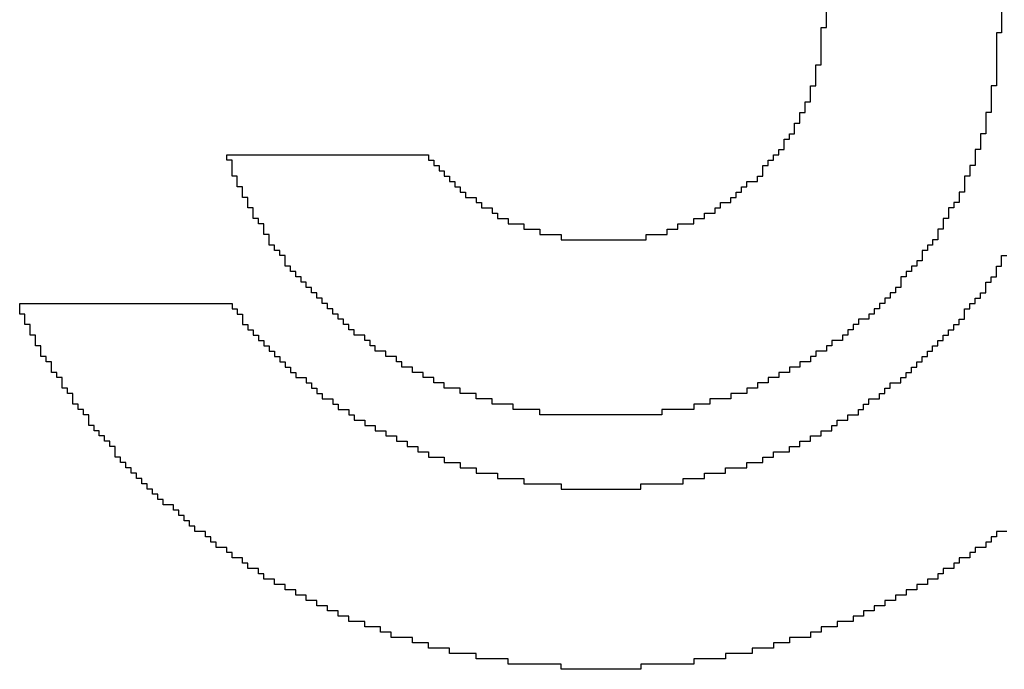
# Model space of a CAD drawing. Header units: millimetres. Extents: x -0.08 to 3.17, y -0.08 to 4.88.
# Tile 200 of 256: x 1.1511 to 1.2282, y 3.5751 to 3.6261. Entities that reach past the tile are written whole.
import ezdxf

# ---------------------------------------------------------------- set-up
doc = ezdxf.new("R2010")
doc.units = ezdxf.units.MM
doc.header["$MEASUREMENT"] = 0
doc.layers.add('BottomOverlay', color=54, linetype='Continuous')

msp = doc.modelspace()

# ---------------------------------------------------------------- linework, layer by layer
at = {"layer": 'BottomOverlay'}
for p, q in [((1.228017, 3.627513), (1.228017, 3.625019)), ((1.214298, 3.625434), (1.214298, 3.626681)), ((1.213882, 3.622524), (1.213882, 3.625434)), ((1.213882, 3.625434), (1.214298, 3.625434)), ((1.228017, 3.625019), (1.227601, 3.625019)), ((1.227601, 3.625019), (1.227601, 3.620861)), ((1.213467, 3.620861), (1.213467, 3.622524)), ((1.213467, 3.622524), (1.213882, 3.622524)), ((1.213051, 3.619614), (1.213051, 3.620861)), ((1.213051, 3.620861), (1.213467, 3.620861)), ((1.227601, 3.620861), (1.227185, 3.620861)), ((1.227185, 3.620861), (1.227185, 3.618783)), ((1.212635, 3.618783), (1.212635, 3.619614)), ((1.212635, 3.619614), (1.213051, 3.619614)), ((1.21222, 3.617951), (1.21222, 3.618783)), ((1.21222, 3.618783), (1.212635, 3.618783)), ((1.227185, 3.618783), (1.22677, 3.618783)), ((1.22677, 3.618783), (1.22677, 3.61712)), ((1.211804, 3.61712), (1.211804, 3.617951)), ((1.211804, 3.617951), (1.21222, 3.617951)), ((1.210972, 3.615873), (1.210972, 3.616704)), ((1.210972, 3.616704), (1.211388, 3.616704)), ((1.211388, 3.616704), (1.211388, 3.61712)), ((1.211388, 3.61712), (1.211804, 3.61712)), ((1.22677, 3.61712), (1.226354, 3.61712)), ((1.226354, 3.61712), (1.226354, 3.615873)), ((1.167323, 3.615041), (1.167323, 3.615457)), ((1.167323, 3.615457), (1.18312, 3.615457)), ((1.18312, 3.615457), (1.18312, 3.615041)), ((1.210141, 3.615041), (1.210141, 3.615457)), ((1.210141, 3.615457), (1.210557, 3.615457)), ((1.210557, 3.615457), (1.210557, 3.615873)), ((1.210557, 3.615873), (1.210972, 3.615873)), ((1.226354, 3.615873), (1.225938, 3.615873)), ((1.225938, 3.615873), (1.225938, 3.614626)), ((1.167738, 3.615041), (1.167323, 3.615041)), ((1.167738, 3.613794), (1.167738, 3.615041)), ((1.18312, 3.615041), (1.183535, 3.615041)), ((1.183535, 3.615041), (1.183535, 3.614626)), ((1.183535, 3.614626), (1.183951, 3.614626)), ((1.183951, 3.614626), (1.183951, 3.61421)), ((1.20931, 3.613794), (1.20931, 3.614626)), ((1.20931, 3.614626), (1.209725, 3.614626)), ((1.209725, 3.614626), (1.209725, 3.615041)), ((1.209725, 3.615041), (1.210141, 3.615041)), ((1.225938, 3.614626), (1.225522, 3.614626)), ((1.225522, 3.614626), (1.225522, 3.613794)), ((1.168154, 3.613794), (1.167738, 3.613794)), ((1.168154, 3.612963), (1.168154, 3.613794)), ((1.183951, 3.61421), (1.184367, 3.61421)), ((1.184367, 3.61421), (1.184367, 3.613794)), ((1.184367, 3.613794), (1.184782, 3.613794)), ((1.184782, 3.613794), (1.184782, 3.613379)), ((1.208894, 3.613379), (1.208894, 3.613794)), ((1.208894, 3.613794), (1.20931, 3.613794)), ((1.225522, 3.613794), (1.225107, 3.613794)), ((1.225107, 3.613794), (1.225107, 3.612547)), ((1.16857, 3.612963), (1.168154, 3.612963)), ((1.16857, 3.612131), (1.16857, 3.612963)), ((1.184782, 3.613379), (1.185198, 3.613379)), ((1.185198, 3.613379), (1.185198, 3.612963)), ((1.185198, 3.612963), (1.185614, 3.612963)), ((1.185614, 3.612963), (1.185614, 3.612547)), ((1.207647, 3.612547), (1.207647, 3.612963)), ((1.207647, 3.612963), (1.208062, 3.612963)), ((1.208062, 3.612963), (1.208062, 3.613379)), ((1.208062, 3.613379), (1.208894, 3.613379)), ((1.168985, 3.612131), (1.16857, 3.612131)), ((1.168985, 3.6113), (1.168985, 3.612131)), ((1.185614, 3.612547), (1.18603, 3.612547)), ((1.18603, 3.612547), (1.18603, 3.612131)), ((1.18603, 3.612131), (1.186861, 3.612131)), ((1.186861, 3.612131), (1.186861, 3.611716)), ((1.206815, 3.611716), (1.206815, 3.612131)), ((1.206815, 3.612131), (1.207231, 3.612131)), ((1.207231, 3.612131), (1.207231, 3.612547)), ((1.207231, 3.612547), (1.207647, 3.612547)), ((1.225107, 3.612547), (1.224691, 3.612547)), ((1.224691, 3.612547), (1.224691, 3.611716)), ((1.169401, 3.6113), (1.168985, 3.6113)), ((1.169401, 3.610469), (1.169401, 3.6113)), ((1.186861, 3.611716), (1.187277, 3.611716)), ((1.187277, 3.611716), (1.187277, 3.6113)), ((1.187277, 3.6113), (1.188108, 3.6113)), ((1.188108, 3.6113), (1.188108, 3.610884)), ((1.205568, 3.610884), (1.205568, 3.6113)), ((1.205568, 3.6113), (1.205984, 3.6113)), ((1.205984, 3.6113), (1.205984, 3.611716)), ((1.205984, 3.611716), (1.206815, 3.611716)), ((1.224275, 3.6113), (1.22386, 3.6113)), ((1.22386, 3.6113), (1.22386, 3.610469)), ((1.224691, 3.611716), (1.224275, 3.611716)), ((1.224275, 3.611716), (1.224275, 3.6113)), ((1.188108, 3.610884), (1.188524, 3.610884)), ((1.188524, 3.610884), (1.188524, 3.610469)), ((1.204737, 3.610469), (1.204737, 3.610884)), ((1.204737, 3.610884), (1.205568, 3.610884)), ((1.169817, 3.610469), (1.169401, 3.610469)), ((1.169817, 3.610053), (1.169817, 3.610469)), ((1.170233, 3.610053), (1.169817, 3.610053)), ((1.170233, 3.609221), (1.170233, 3.610053)), ((1.188524, 3.610469), (1.189355, 3.610469)), ((1.189355, 3.610469), (1.189355, 3.610053)), ((1.189355, 3.610053), (1.190602, 3.610053)), ((1.190602, 3.610053), (1.190602, 3.609637)), ((1.202658, 3.609637), (1.202658, 3.610053)), ((1.202658, 3.610053), (1.203905, 3.610053)), ((1.203905, 3.610053), (1.203905, 3.610469)), ((1.203905, 3.610469), (1.204737, 3.610469)), ((1.22386, 3.610469), (1.223444, 3.610469)), ((1.223444, 3.610469), (1.223444, 3.609637)), ((1.170648, 3.609221), (1.170233, 3.609221)), ((1.170648, 3.60839), (1.170648, 3.609221)), ((1.190602, 3.609637), (1.19185, 3.609637)), ((1.19185, 3.609637), (1.19185, 3.609221)), ((1.19185, 3.609221), (1.193512, 3.609221)), ((1.193512, 3.609221), (1.193512, 3.608806)), ((1.200164, 3.608806), (1.200164, 3.609221)), ((1.200164, 3.609221), (1.201827, 3.609221)), ((1.201827, 3.609221), (1.201827, 3.609637)), ((1.201827, 3.609637), (1.202658, 3.609637)), ((1.223444, 3.609637), (1.223028, 3.609637)), ((1.223028, 3.609637), (1.223028, 3.608806)), ((1.171064, 3.60839), (1.170648, 3.60839)), ((1.171064, 3.607974), (1.171064, 3.60839)), ((1.193512, 3.608806), (1.200164, 3.608806)), ((1.222612, 3.60839), (1.222197, 3.60839)), ((1.222197, 3.60839), (1.222197, 3.607974)), ((1.223028, 3.608806), (1.222612, 3.608806)), ((1.222612, 3.608806), (1.222612, 3.60839)), ((1.17148, 3.607974), (1.171064, 3.607974)), ((1.17148, 3.607559), (1.17148, 3.607974)), ((1.171895, 3.607559), (1.17148, 3.607559)), ((1.171895, 3.606727), (1.171895, 3.607559)), ((1.222197, 3.607974), (1.221781, 3.607974)), ((1.221781, 3.607974), (1.221781, 3.607143)), ((1.228017, 3.606727), (1.228017, 3.607559)), ((1.228017, 3.607559), (1.228432, 3.607559)), ((1.172311, 3.606727), (1.171895, 3.606727)), ((1.172311, 3.606311), (1.172311, 3.606727)), ((1.221365, 3.606727), (1.220949, 3.606727)), ((1.220949, 3.606727), (1.220949, 3.606311)), ((1.221781, 3.607143), (1.221365, 3.607143)), ((1.221365, 3.607143), (1.221365, 3.606727)), ((1.227601, 3.605896), (1.227601, 3.606727)), ((1.227601, 3.606727), (1.228017, 3.606727)), ((1.172727, 3.606311), (1.172311, 3.606311)), ((1.172727, 3.605896), (1.172727, 3.606311)), ((1.173142, 3.605896), (1.172727, 3.605896)), ((1.173142, 3.60548), (1.173142, 3.605896)), ((1.220534, 3.605896), (1.220118, 3.605896)), ((1.220118, 3.605896), (1.220118, 3.605064)), ((1.220949, 3.606311), (1.220534, 3.606311)), ((1.220534, 3.606311), (1.220534, 3.605896)), ((1.227185, 3.60548), (1.227185, 3.605896)), ((1.227185, 3.605896), (1.227601, 3.605896)), ((1.173558, 3.60548), (1.173142, 3.60548)), ((1.173558, 3.605064), (1.173558, 3.60548)), ((1.22677, 3.604649), (1.22677, 3.60548)), ((1.22677, 3.60548), (1.227185, 3.60548)), ((1.173974, 3.605064), (1.173558, 3.605064)), ((1.173974, 3.604649), (1.173974, 3.605064)), ((1.17439, 3.604649), (1.173974, 3.604649)), ((1.17439, 3.604233), (1.17439, 3.604649)), ((1.219702, 3.604649), (1.219287, 3.604649)), ((1.219287, 3.604649), (1.219287, 3.604233)), ((1.220118, 3.605064), (1.219702, 3.605064)), ((1.219702, 3.605064), (1.219702, 3.604649)), ((1.226354, 3.604233), (1.226354, 3.604649)), ((1.226354, 3.604649), (1.22677, 3.604649)), ((1.15111, 3.602986), (1.15111, 3.603817)), ((1.15111, 3.603817), (1.167738, 3.603817)), ((1.167738, 3.603817), (1.167738, 3.603401)), ((1.174805, 3.604233), (1.17439, 3.604233)), ((1.174805, 3.603817), (1.174805, 3.604233)), ((1.175221, 3.603817), (1.174805, 3.603817)), ((1.175221, 3.603401), (1.175221, 3.603817)), ((1.218871, 3.603817), (1.218455, 3.603817)), ((1.218455, 3.603817), (1.218455, 3.603401)), ((1.219287, 3.604233), (1.218871, 3.604233)), ((1.218871, 3.604233), (1.218871, 3.603817)), ((1.225522, 3.603401), (1.225522, 3.603817)), ((1.225522, 3.603817), (1.225938, 3.603817)), ((1.225938, 3.603817), (1.225938, 3.604233)), ((1.225938, 3.604233), (1.226354, 3.604233)), ((1.151525, 3.602986), (1.15111, 3.602986)), ((1.151525, 3.602154), (1.151525, 3.602986)), ((1.167738, 3.603401), (1.168154, 3.603401)), ((1.168154, 3.603401), (1.168154, 3.602986)), ((1.168154, 3.602986), (1.16857, 3.602986)), ((1.16857, 3.602986), (1.16857, 3.602154)), ((1.175637, 3.603401), (1.175221, 3.603401)), ((1.175637, 3.602986), (1.175637, 3.603401)), ((1.176052, 3.602986), (1.175637, 3.602986)), ((1.176052, 3.60257), (1.176052, 3.602986)), ((1.218039, 3.602986), (1.217624, 3.602986)), ((1.217624, 3.602986), (1.217624, 3.60257)), ((1.218455, 3.603401), (1.218039, 3.603401)), ((1.218039, 3.603401), (1.218039, 3.602986)), ((1.225107, 3.60257), (1.225107, 3.603401)), ((1.225107, 3.603401), (1.225522, 3.603401)), ((1.151941, 3.602154), (1.151525, 3.602154)), ((1.151941, 3.601323), (1.151941, 3.602154)), ((1.16857, 3.602154), (1.168985, 3.602154)), ((1.168985, 3.602154), (1.168985, 3.601739)), ((1.176468, 3.60257), (1.176052, 3.60257)), ((1.176468, 3.602154), (1.176468, 3.60257)), ((1.176884, 3.602154), (1.176468, 3.602154)), ((1.176884, 3.601739), (1.176884, 3.602154)), ((1.216792, 3.602154), (1.216377, 3.602154)), ((1.216377, 3.602154), (1.216377, 3.601739)), ((1.217624, 3.60257), (1.216792, 3.60257)), ((1.216792, 3.60257), (1.216792, 3.602154)), ((1.224275, 3.601739), (1.224275, 3.602154)), ((1.224275, 3.602154), (1.224691, 3.602154)), ((1.224691, 3.602154), (1.224691, 3.60257)), ((1.224691, 3.60257), (1.225107, 3.60257)), ((1.152357, 3.601323), (1.151941, 3.601323)), ((1.152357, 3.600491), (1.152357, 3.601323)), ((1.168985, 3.601739), (1.169401, 3.601739)), ((1.169401, 3.601739), (1.169401, 3.601323)), ((1.169401, 3.601323), (1.169817, 3.601323)), ((1.169817, 3.601323), (1.169817, 3.600907)), ((1.1773, 3.601739), (1.176884, 3.601739)), ((1.1773, 3.601323), (1.1773, 3.601739)), ((1.178131, 3.601323), (1.1773, 3.601323)), ((1.178131, 3.600907), (1.178131, 3.601323)), ((1.215961, 3.601323), (1.215545, 3.601323)), ((1.215545, 3.601323), (1.215545, 3.600907)), ((1.216377, 3.601739), (1.215961, 3.601739)), ((1.215961, 3.601739), (1.215961, 3.601323)), ((1.223444, 3.600907), (1.223444, 3.601323)), ((1.223444, 3.601323), (1.22386, 3.601323)), ((1.22386, 3.601323), (1.22386, 3.601739)), ((1.22386, 3.601739), (1.224275, 3.601739)), ((1.152772, 3.600491), (1.152357, 3.600491)), ((1.152772, 3.59966), (1.152772, 3.600491)), ((1.169817, 3.600907), (1.170233, 3.600907)), ((1.170233, 3.600907), (1.170233, 3.600491)), ((1.170233, 3.600491), (1.170648, 3.600491)), ((1.170648, 3.600491), (1.170648, 3.600076)), ((1.178547, 3.600907), (1.178131, 3.600907)), ((1.178547, 3.600491), (1.178547, 3.600907)), ((1.178962, 3.600491), (1.178547, 3.600491)), ((1.178962, 3.600076), (1.178962, 3.600491)), ((1.214714, 3.600491), (1.214298, 3.600491)), ((1.214298, 3.600491), (1.214298, 3.600076)), ((1.215545, 3.600907), (1.214714, 3.600907)), ((1.214714, 3.600907), (1.214714, 3.600491)), ((1.222612, 3.600076), (1.222612, 3.600491)), ((1.222612, 3.600491), (1.223028, 3.600491)), ((1.223028, 3.600491), (1.223028, 3.600907)), ((1.223028, 3.600907), (1.223444, 3.600907)), ((1.170648, 3.600076), (1.171064, 3.600076)), ((1.171064, 3.600076), (1.171064, 3.59966)), ((1.179794, 3.600076), (1.178962, 3.600076)), ((1.179794, 3.59966), (1.179794, 3.600076)), ((1.214298, 3.600076), (1.213467, 3.600076)), ((1.213467, 3.600076), (1.213467, 3.59966)), ((1.222197, 3.59966), (1.222197, 3.600076)), ((1.222197, 3.600076), (1.222612, 3.600076)), ((1.153188, 3.59966), (1.152772, 3.59966)), ((1.153188, 3.599244), (1.153188, 3.59966)), ((1.153604, 3.599244), (1.153188, 3.599244)), ((1.153604, 3.598413), (1.153604, 3.599244)), ((1.171064, 3.59966), (1.17148, 3.59966)), ((1.17148, 3.59966), (1.17148, 3.599244)), ((1.17148, 3.599244), (1.171895, 3.599244)), ((1.171895, 3.599244), (1.171895, 3.598829)), ((1.180625, 3.59966), (1.179794, 3.59966)), ((1.180625, 3.599244), (1.180625, 3.59966)), ((1.181041, 3.599244), (1.180625, 3.599244)), ((1.181041, 3.598829), (1.181041, 3.599244)), ((1.213051, 3.599244), (1.21222, 3.599244)), ((1.21222, 3.599244), (1.21222, 3.598829)), ((1.213467, 3.59966), (1.213051, 3.59966)), ((1.213051, 3.59966), (1.213051, 3.599244)), ((1.221365, 3.598829), (1.221365, 3.599244)), ((1.221365, 3.599244), (1.221781, 3.599244)), ((1.221781, 3.599244), (1.221781, 3.59966)), ((1.221781, 3.59966), (1.222197, 3.59966)), ((1.15402, 3.598413), (1.153604, 3.598413)), ((1.15402, 3.597997), (1.15402, 3.598413)), ((1.171895, 3.598829), (1.172311, 3.598829)), ((1.172311, 3.598829), (1.172311, 3.598413)), ((1.172311, 3.598413), (1.172727, 3.598413)), ((1.172727, 3.598413), (1.172727, 3.597997)), ((1.181873, 3.598829), (1.181041, 3.598829)), ((1.181873, 3.598413), (1.181873, 3.598829)), ((1.182704, 3.598413), (1.181873, 3.598413)), ((1.182704, 3.597997), (1.182704, 3.598413)), ((1.211388, 3.598413), (1.210557, 3.598413)), ((1.210557, 3.598413), (1.210557, 3.597997)), ((1.21222, 3.598829), (1.211388, 3.598829)), ((1.211388, 3.598829), (1.211388, 3.598413)), ((1.220534, 3.597997), (1.220534, 3.598413)), ((1.220534, 3.598413), (1.220949, 3.598413)), ((1.220949, 3.598413), (1.220949, 3.598829)), ((1.220949, 3.598829), (1.221365, 3.598829)), ((1.154435, 3.597997), (1.15402, 3.597997)), ((1.154435, 3.597166), (1.154435, 3.597997)), ((1.172727, 3.597997), (1.173558, 3.597997)), ((1.173558, 3.597997), (1.173558, 3.597581)), ((1.173558, 3.597581), (1.173974, 3.597581)), ((1.173974, 3.597581), (1.173974, 3.597166)), ((1.183535, 3.597997), (1.182704, 3.597997)), ((1.183535, 3.597581), (1.183535, 3.597997)), ((1.184367, 3.597581), (1.183535, 3.597581)), ((1.184367, 3.597166), (1.184367, 3.597581)), ((1.209725, 3.597581), (1.208894, 3.597581)), ((1.208894, 3.597581), (1.208894, 3.597166)), ((1.210557, 3.597997), (1.209725, 3.597997)), ((1.209725, 3.597997), (1.209725, 3.597581)), ((1.219287, 3.597166), (1.219287, 3.597581)), ((1.219287, 3.597581), (1.220118, 3.597581)), ((1.220118, 3.597581), (1.220118, 3.597997)), ((1.220118, 3.597997), (1.220534, 3.597997)), ((1.154851, 3.597166), (1.154435, 3.597166)), ((1.154851, 3.59675), (1.154851, 3.597166)), ((1.155267, 3.59675), (1.154851, 3.59675)), ((1.155267, 3.595919), (1.155267, 3.59675)), ((1.173974, 3.597166), (1.17439, 3.597166)), ((1.17439, 3.597166), (1.17439, 3.59675)), ((1.17439, 3.59675), (1.174805, 3.59675)), ((1.174805, 3.59675), (1.174805, 3.596334)), ((1.185614, 3.597166), (1.184367, 3.597166)), ((1.185614, 3.59675), (1.185614, 3.597166)), ((1.186861, 3.59675), (1.185614, 3.59675)), ((1.186861, 3.596334), (1.186861, 3.59675)), ((1.208062, 3.59675), (1.206815, 3.59675)), ((1.206815, 3.59675), (1.206815, 3.596334)), ((1.208894, 3.597166), (1.208062, 3.597166)), ((1.208062, 3.597166), (1.208062, 3.59675)), ((1.218455, 3.596334), (1.218455, 3.59675)), ((1.218455, 3.59675), (1.218871, 3.59675)), ((1.218871, 3.59675), (1.218871, 3.597166)), ((1.218871, 3.597166), (1.219287, 3.597166)), ((1.155682, 3.595919), (1.155267, 3.595919)), ((1.155682, 3.595503), (1.155682, 3.595919)), ((1.174805, 3.596334), (1.175637, 3.596334)), ((1.175637, 3.596334), (1.175637, 3.595919)), ((1.175637, 3.595919), (1.176052, 3.595919)), ((1.176052, 3.595919), (1.176052, 3.595503)), ((1.188108, 3.596334), (1.186861, 3.596334)), ((1.188108, 3.595919), (1.188108, 3.596334)), ((1.189771, 3.595919), (1.188108, 3.595919)), ((1.189771, 3.595503), (1.189771, 3.595919)), ((1.205152, 3.595919), (1.203905, 3.595919)), ((1.203905, 3.595919), (1.203905, 3.595503)), ((1.206815, 3.596334), (1.205152, 3.596334)), ((1.205152, 3.596334), (1.205152, 3.595919)), ((1.217208, 3.595503), (1.217208, 3.595919)), ((1.217208, 3.595919), (1.217624, 3.595919)), ((1.217624, 3.595919), (1.217624, 3.596334)), ((1.217624, 3.596334), (1.218455, 3.596334)), ((1.156098, 3.595503), (1.155682, 3.595503)), ((1.156098, 3.595087), (1.156098, 3.595503)), ((1.176052, 3.595503), (1.176884, 3.595503)), ((1.176884, 3.595503), (1.176884, 3.595087)), ((1.19185, 3.595503), (1.189771, 3.595503)), ((1.19185, 3.595087), (1.19185, 3.595503)), ((1.203905, 3.595503), (1.201411, 3.595503)), ((1.201411, 3.595503), (1.201411, 3.595087)), ((1.216792, 3.595087), (1.216792, 3.595503)), ((1.216792, 3.595503), (1.217208, 3.595503)), ((1.156514, 3.595087), (1.156098, 3.595087)), ((1.156514, 3.594256), (1.156514, 3.595087)), ((1.176884, 3.595087), (1.1773, 3.595087)), ((1.1773, 3.595087), (1.1773, 3.594672)), ((1.1773, 3.594672), (1.178131, 3.594672)), ((1.178131, 3.594672), (1.178131, 3.594256)), ((1.201411, 3.595087), (1.19185, 3.595087)), ((1.215129, 3.594256), (1.215129, 3.594672)), ((1.215129, 3.594672), (1.215961, 3.594672)), ((1.215961, 3.594672), (1.215961, 3.595087)), ((1.215961, 3.595087), (1.216792, 3.595087)), ((1.15693, 3.594256), (1.156514, 3.594256)), ((1.15693, 3.59384), (1.15693, 3.594256)), ((1.157345, 3.59384), (1.15693, 3.59384)), ((1.157345, 3.593424), (1.157345, 3.59384)), ((1.178131, 3.594256), (1.178962, 3.594256)), ((1.178962, 3.594256), (1.178962, 3.59384)), ((1.178962, 3.59384), (1.179794, 3.59384)), ((1.179794, 3.59384), (1.179794, 3.593424)), ((1.213882, 3.593424), (1.213882, 3.59384)), ((1.213882, 3.59384), (1.214714, 3.59384)), ((1.214714, 3.59384), (1.214714, 3.594256)), ((1.214714, 3.594256), (1.215129, 3.594256)), ((1.157761, 3.593424), (1.157345, 3.593424)), ((1.157761, 3.593009), (1.157761, 3.593424)), ((1.158177, 3.593009), (1.157761, 3.593009)), ((1.158177, 3.592593), (1.158177, 3.593009)), ((1.179794, 3.593424), (1.180625, 3.593424)), ((1.180625, 3.593424), (1.180625, 3.593009)), ((1.180625, 3.593009), (1.181457, 3.593009)), ((1.181457, 3.593009), (1.181457, 3.592593)), ((1.21222, 3.592593), (1.21222, 3.593009)), ((1.21222, 3.593009), (1.213051, 3.593009)), ((1.213051, 3.593009), (1.213051, 3.593424)), ((1.213051, 3.593424), (1.213882, 3.593424)), ((1.158592, 3.592593), (1.158177, 3.592593)), ((1.158592, 3.591762), (1.158592, 3.592593)), ((1.181457, 3.592593), (1.182288, 3.592593)), ((1.182288, 3.592593), (1.182288, 3.592177)), ((1.182288, 3.592177), (1.18312, 3.592177)), ((1.18312, 3.592177), (1.18312, 3.591762)), ((1.210141, 3.591762), (1.210141, 3.592177)), ((1.210141, 3.592177), (1.211388, 3.592177)), ((1.211388, 3.592177), (1.211388, 3.592593)), ((1.211388, 3.592593), (1.21222, 3.592593)), ((1.159008, 3.591762), (1.158592, 3.591762)), ((1.159008, 3.591346), (1.159008, 3.591762)), ((1.159424, 3.591346), (1.159008, 3.591346)), ((1.159424, 3.59093), (1.159424, 3.591346)), ((1.18312, 3.591762), (1.184367, 3.591762)), ((1.184367, 3.591762), (1.184367, 3.591346)), ((1.184367, 3.591346), (1.185614, 3.591346)), ((1.185614, 3.591346), (1.185614, 3.59093)), ((1.208062, 3.59093), (1.208062, 3.591346)), ((1.208062, 3.591346), (1.20931, 3.591346)), ((1.20931, 3.591346), (1.20931, 3.591762)), ((1.20931, 3.591762), (1.210141, 3.591762)), ((1.15984, 3.59093), (1.159424, 3.59093)), ((1.15984, 3.590514), (1.15984, 3.59093)), ((1.160255, 3.590514), (1.15984, 3.590514)), ((1.160255, 3.590099), (1.160255, 3.590514)), ((1.185614, 3.59093), (1.186861, 3.59093)), ((1.186861, 3.59093), (1.186861, 3.590514)), ((1.186861, 3.590514), (1.188524, 3.590514)), ((1.188524, 3.590514), (1.188524, 3.590099)), ((1.204737, 3.590099), (1.204737, 3.590514)), ((1.204737, 3.590514), (1.2064, 3.590514)), ((1.2064, 3.590514), (1.2064, 3.59093)), ((1.2064, 3.59093), (1.208062, 3.59093)), ((1.160671, 3.590099), (1.160255, 3.590099)), ((1.160671, 3.589683), (1.160671, 3.590099)), ((1.188524, 3.590099), (1.190602, 3.590099)), ((1.190602, 3.590099), (1.190602, 3.589683)), ((1.203074, 3.589683), (1.203074, 3.590099)), ((1.203074, 3.590099), (1.204737, 3.590099)), ((1.161087, 3.589683), (1.160671, 3.589683)), ((1.161087, 3.589267), (1.161087, 3.589683)), ((1.161503, 3.589267), (1.161087, 3.589267)), ((1.161503, 3.588852), (1.161503, 3.589267)), ((1.190602, 3.589683), (1.193512, 3.589683)), ((1.193512, 3.589683), (1.193512, 3.589267)), ((1.193512, 3.589267), (1.199748, 3.589267)), ((1.199748, 3.589267), (1.199748, 3.589683)), ((1.199748, 3.589683), (1.203074, 3.589683)), ((1.161918, 3.588852), (1.161503, 3.588852)), ((1.161918, 3.588436), (1.161918, 3.588852)), ((1.162334, 3.588436), (1.161918, 3.588436)), ((1.162334, 3.58802), (1.162334, 3.588436)), ((1.163165, 3.58802), (1.162334, 3.58802)), ((1.163165, 3.587604), (1.163165, 3.58802)), ((1.163581, 3.587604), (1.163165, 3.587604)), ((1.163581, 3.587189), (1.163581, 3.587604)), ((1.163997, 3.587189), (1.163581, 3.587189)), ((1.163997, 3.586773), (1.163997, 3.587189)), ((1.164413, 3.586773), (1.163997, 3.586773)), ((1.164413, 3.586357), (1.164413, 3.586773)), ((1.164828, 3.586357), (1.164413, 3.586357)), ((1.164828, 3.585942), (1.164828, 3.586357)), ((1.16566, 3.585942), (1.164828, 3.585942)), ((1.16566, 3.585526), (1.16566, 3.585942)), ((1.228432, 3.585942), (1.227601, 3.585942)), ((1.227601, 3.585942), (1.227601, 3.585526)), ((1.166075, 3.585526), (1.16566, 3.585526)), ((1.166075, 3.58511), (1.166075, 3.585526)), ((1.166491, 3.58511), (1.166075, 3.58511)), ((1.166491, 3.584694), (1.166491, 3.58511)), ((1.227185, 3.58511), (1.22677, 3.58511)), ((1.22677, 3.58511), (1.22677, 3.584694)), ((1.227601, 3.585526), (1.227185, 3.585526)), ((1.227185, 3.585526), (1.227185, 3.58511)), ((1.167323, 3.584694), (1.166491, 3.584694)), ((1.167323, 3.584279), (1.167323, 3.584694)), ((1.22677, 3.584694), (1.225938, 3.584694)), ((1.225938, 3.584694), (1.225938, 3.584279)), ((1.167738, 3.584279), (1.167323, 3.584279)), ((1.167738, 3.583863), (1.167738, 3.584279)), ((1.16857, 3.583863), (1.167738, 3.583863)), ((1.16857, 3.583447), (1.16857, 3.583863)), ((1.225522, 3.583863), (1.224691, 3.583863)), ((1.224691, 3.583863), (1.224691, 3.583447)), ((1.225938, 3.584279), (1.225522, 3.584279)), ((1.225522, 3.584279), (1.225522, 3.583863)), ((1.168985, 3.583447), (1.16857, 3.583447)), ((1.168985, 3.583032), (1.168985, 3.583447)), ((1.169817, 3.583032), (1.168985, 3.583032)), ((1.169817, 3.582616), (1.169817, 3.583032)), ((1.224275, 3.583032), (1.223444, 3.583032)), ((1.223444, 3.583032), (1.223444, 3.582616)), ((1.224691, 3.583447), (1.224275, 3.583447)), ((1.224275, 3.583447), (1.224275, 3.583032)), ((1.170233, 3.582616), (1.169817, 3.582616)), ((1.170233, 3.5822), (1.170233, 3.582616)), ((1.171064, 3.5822), (1.170233, 3.5822)), ((1.171064, 3.581784), (1.171064, 3.5822)), ((1.223028, 3.5822), (1.222197, 3.5822)), ((1.222197, 3.5822), (1.222197, 3.581784)), ((1.223444, 3.582616), (1.223028, 3.582616)), ((1.223028, 3.582616), (1.223028, 3.5822)), ((1.171895, 3.581784), (1.171064, 3.581784)), ((1.171895, 3.581369), (1.171895, 3.581784)), ((1.172727, 3.581369), (1.171895, 3.581369)), ((1.172727, 3.580953), (1.172727, 3.581369)), ((1.221365, 3.581369), (1.220534, 3.581369)), ((1.220534, 3.581369), (1.220534, 3.580953)), ((1.222197, 3.581784), (1.221365, 3.581784)), ((1.221365, 3.581784), (1.221365, 3.581369)), ((1.173558, 3.580953), (1.172727, 3.580953)), ((1.173558, 3.580537), (1.173558, 3.580953)), ((1.17439, 3.580537), (1.173558, 3.580537)), ((1.17439, 3.580122), (1.17439, 3.580537)), ((1.219702, 3.580537), (1.218871, 3.580537)), ((1.218871, 3.580537), (1.218871, 3.580122)), ((1.220534, 3.580953), (1.219702, 3.580953)), ((1.219702, 3.580953), (1.219702, 3.580537)), ((1.175221, 3.580122), (1.17439, 3.580122)), ((1.175221, 3.579706), (1.175221, 3.580122)), ((1.176052, 3.579706), (1.175221, 3.579706)), ((1.176052, 3.57929), (1.176052, 3.579706)), ((1.218039, 3.579706), (1.217208, 3.579706)), ((1.217208, 3.579706), (1.217208, 3.57929)), ((1.218871, 3.580122), (1.218039, 3.580122)), ((1.218039, 3.580122), (1.218039, 3.579706)), ((1.176884, 3.57929), (1.176052, 3.57929)), ((1.176884, 3.578874), (1.176884, 3.57929)), ((1.217208, 3.57929), (1.216377, 3.57929)), ((1.216377, 3.57929), (1.216377, 3.578874)), ((1.178131, 3.578874), (1.176884, 3.578874)), ((1.178131, 3.578459), (1.178131, 3.578874)), ((1.179378, 3.578459), (1.178131, 3.578459)), ((1.179378, 3.578043), (1.179378, 3.578459)), ((1.215129, 3.578459), (1.213882, 3.578459)), ((1.213882, 3.578459), (1.213882, 3.578043)), ((1.216377, 3.578874), (1.215129, 3.578874)), ((1.215129, 3.578874), (1.215129, 3.578459)), ((1.18021, 3.578043), (1.179378, 3.578043)), ((1.18021, 3.577627), (1.18021, 3.578043)), ((1.181873, 3.577627), (1.18021, 3.577627)), ((1.181873, 3.577212), (1.181873, 3.577627)), ((1.213051, 3.577627), (1.211388, 3.577627)), ((1.211388, 3.577627), (1.211388, 3.577212)), ((1.213882, 3.578043), (1.213051, 3.578043)), ((1.213051, 3.578043), (1.213051, 3.577627)), ((1.18312, 3.577212), (1.181873, 3.577212)), ((1.18312, 3.576796), (1.18312, 3.577212)), ((1.184782, 3.576796), (1.18312, 3.576796)), ((1.184782, 3.57638), (1.184782, 3.576796)), ((1.210141, 3.576796), (1.208478, 3.576796)), ((1.208478, 3.576796), (1.208478, 3.57638)), ((1.211388, 3.577212), (1.210141, 3.577212)), ((1.210141, 3.577212), (1.210141, 3.576796)), ((1.186861, 3.57638), (1.184782, 3.57638)), ((1.186861, 3.575964), (1.186861, 3.57638)), ((1.189355, 3.575964), (1.186861, 3.575964)), ((1.189355, 3.575549), (1.189355, 3.575964)), ((1.2064, 3.575964), (1.203905, 3.575964)), ((1.203905, 3.575964), (1.203905, 3.575549)), ((1.208478, 3.57638), (1.2064, 3.57638)), ((1.2064, 3.57638), (1.2064, 3.575964)), ((1.193512, 3.575549), (1.189355, 3.575549)), ((1.193512, 3.575133), (1.193512, 3.575549)), ((1.199748, 3.575133), (1.193512, 3.575133)), ((1.203905, 3.575549), (1.199748, 3.575549)), ((1.199748, 3.575549), (1.199748, 3.575133))]:
    msp.add_line(p, q, dxfattribs=at)

doc.saveas('drawing.dxf')
